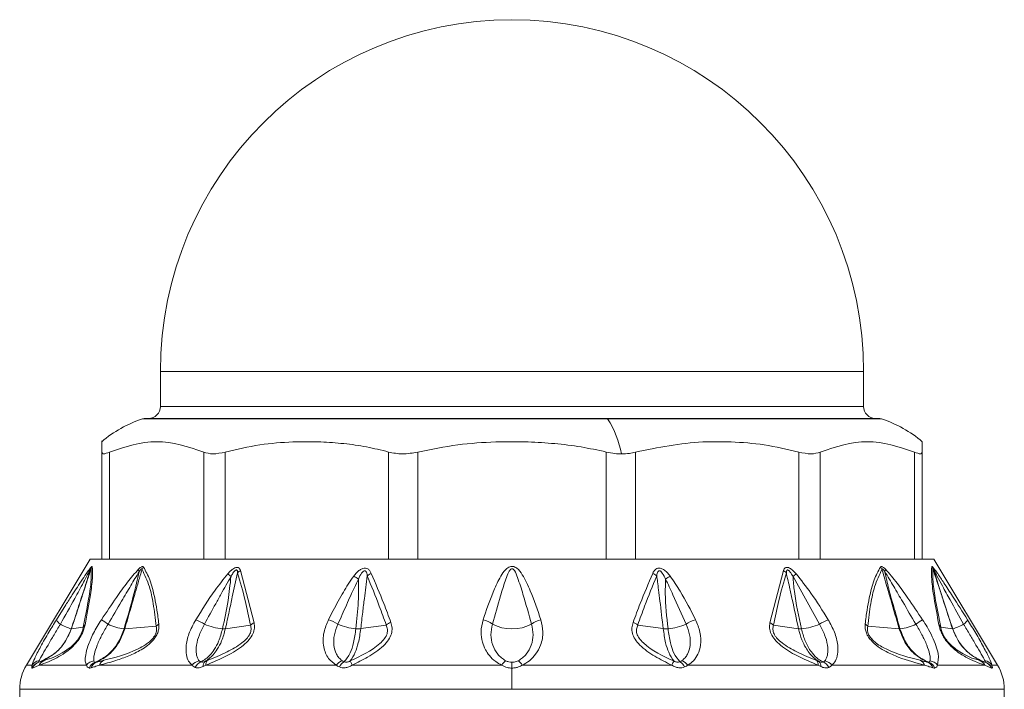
# Model space of a CAD drawing. Header units: millimetres. Extents: x -447 to 1924, y -61 to 422.
# Tile 19 of 59: x 93 to 135, y 168 to 196. Entities that reach past the tile are written whole.
import ezdxf

# ---------------------------------------------------------------- set-up
doc = ezdxf.new("R2010")
doc.units = ezdxf.units.MM

# ---------------------------------------------------------------- blocks, each defined once
blk = doc.blocks.new('Drawing View2')
at = {"color": 7, "linetype": 'Continuous', "lineweight": 18}
for p, q in [((-399.232, 2.025), (-399.232, 0.525)), ((-399.232, 2.025), (-369.232, 2.025)), ((-369.232, 0.525), (-369.232, 2.025)), ((-399.232, 0.525), (-384.232, 0.525)), ((-384.232, 0.525), (-369.232, 0.525)), ((-380.151, 0), (-400, 0)), ((-399.844, 0.025), (-380.191, 0.025)), ((-380.191, 0.025), (-368.62, 0.025)), ((-368.464, 0), (-380.151, 0)), ((-366.732, -0.972), (-366.732, -1.41)), ((-401.732, -5.975), (-401.732, -1.41)), ((-401.397, -5.975), (-401.397, -1.41)), ((-397.378, -5.975), (-397.378, -1.41)), ((-396.463, -5.975), (-396.463, -1.41)), ((-389.501, -5.975), (-389.501, -1.41)), ((-388.251, -5.975), (-388.251, -1.41)), ((-380.213, -5.975), (-380.213, -1.41)), ((-378.963, -5.975), (-378.963, -1.41)), ((-372.001, -5.975), (-372.001, -1.41)), ((-371.086, -5.975), (-371.086, -1.41)), ((-367.067, -5.975), (-367.067, -1.41)), ((-366.732, -5.975), (-366.732, -1.41)), ((-402.232, -5.975), (-404.947, -10.5)), ((-402.232, -5.975), (-401.732, -5.975)), ((-401.508, -5.975), (-401.72, -5.975)), ((-401.508, -5.975), (-397.246, -5.975)), ((-396.667, -5.975), (-397.246, -5.975)), ((-396.667, -5.975), (-389.285, -5.975)), ((-388.494, -5.975), (-389.285, -5.975)), ((-388.494, -5.975), (-379.97, -5.975)), ((-379.179, -5.975), (-379.97, -5.975)), ((-379.179, -5.975), (-371.797, -5.975)), ((-371.218, -5.975), (-371.797, -5.975)), ((-371.218, -5.975), (-366.956, -5.975)), ((-366.744, -5.975), (-366.956, -5.975)), ((-366.732, -5.975), (-366.232, -5.975)), ((-366.232, -5.975), (-363.517, -10.5)), ((-395.812, -6.462), (-395.232, -8.689)), ((-372.652, -6.462), (-373.232, -8.689)), ((-371.112, -8.752), (-372.245, -6.717)), ((-403.664, -8.565), (-403.262, -7.931)), ((-396.456, -8.944), (-395.385, -8.794)), ((-390.681, -8.939), (-389.598, -8.788)), ((-377.783, -8.939), (-378.866, -8.788)), ((-372.008, -8.944), (-373.079, -8.794)), ((-403.025, -8.95), (-402.519, -8.883)), ((-400.748, -8.949), (-399.404, -8.841)), ((-367.716, -8.949), (-369.059, -8.841)), ((-365.945, -8.883), (-365.439, -8.95)), ((-384.232, -10.378), (-384.232, -10.625)), ((-404.703, -10.5), (-404.947, -10.5)), ((-404.398, -10.5), (-404.691, -10.622)), ((-402.386, -10.5), (-404.398, -10.5)), ((-397.879, -10.5), (-401.825, -10.5)), ((-391.725, -10.5), (-397.291, -10.5)), ((-384.668, -10.5), (-391.047, -10.5)), ((-384.232, -11.529), (-384.232, -10.625)), ((-377.416, -10.5), (-383.795, -10.5)), ((-371.173, -10.5), (-376.738, -10.5)), ((-366.639, -10.5), (-370.585, -10.5)), ((-364.066, -10.5), (-366.078, -10.5)), ((-363.773, -10.622), (-364.066, -10.5)), ((-363.517, -10.5), (-363.76, -10.5)), ((-405.232, -11.529), (-405.232, -13.225)), ((-384.232, -11.529), (-405.232, -11.529)), ((-363.232, -11.529), (-384.232, -11.529)), ((-363.232, -13.225), (-363.232, -11.529))]:
    blk.add_line(p, q, dxfattribs=at)
for centre, radius, start, end in [((-384.232, 2.025), 15, 0, 180), ((-399.732, 0.525), 0.5, 270, 0), ((-368.732, 0.525), 0.5, 180, 270), ((-398.394, -4.893), 5.15, 108.1664, 130.4305), ((-399.844, -0.475), 0.5, 90, 108.1664), ((-380.197, -0.029), 0.0545, 32.4847, 84.1078), ((-383.499, -2.174), 3.992, 9.8423, 32.9992), ((-368.62, -0.475), 0.5, 71.8336, 90), ((-370.069, -4.893), 5.15, 49.5824, 71.8336), ((-401.727, -6.561), 0.49, 147.2626, 160.2891), ((-366.737, -6.561), 0.49, 19.7109, 32.7374), ((-401.902, -6.468), 0.324, 155.8429, 174.655), ((-399.781, -6.353), 0.386, 187.5089, 203.9881), ((-399.542, -6.65), 0.526, 140.7173, 153.7493), ((-407.247, -19.3), 16.732, 48.7638, 49.3774), ((-395.506, -6.942), 0.57, 122.4971, 138.7551), ((-391.689, -8.082), 1.547, 54.1818, 62.9072), ((-389.901, -7.307), 0.791, 114.7837, 129.6376), ((-378.563, -7.307), 0.791, 50.3624, 65.2163), ((-376.775, -8.083), 1.547, 117.0941, 125.8165), ((-372.958, -6.942), 0.57, 41.2449, 57.5029), ((-361.149, -19.378), 16.835, 130.6238, 131.2337), ((-368.921, -6.65), 0.526, 26.2508, 39.2827), ((-368.682, -6.353), 0.386, 336.0145, 352.4888), ((-366.562, -6.468), 0.324, 5.3451, 24.157), ((-403.287, -8.396), 0.414, 204.0865, 239.4434), ((-402.523, -7.105), 1.913, 239.4043, 254.6198), ((-402.243, -9.011), 0.304, 131.4359, 155.0717), ((-416.801, -31.794), 27.68, 56.3517, 57.0582), ((-400.547, -6.863), 2.099, 244.1185, 263.6115), ((-399.049, -9.111), 0.446, 123.9682, 142.8148), ((-398.363, -10.285), 1.837, 56.6046, 69.537), ((-396.384, -6.554), 2.401, 246.2439, 265.3332), ((-394.989, -9.208), 0.573, 115.027, 133.6959), ((-392.392, -9.813), 1.29, 55.3117, 75.3484), ((-390.748, -6.765), 2.185, 245.4117, 266.2911), ((-389.112, -9.441), 0.815, 110.5166, 126.6125), ((-385.644, -9.46), 0.913, 50.851, 78.7073), ((-384.232, -7.135), 1.82, 242.6733, 297.3267), ((-382.82, -9.46), 0.913, 101.2927, 129.149), ((-379.352, -9.441), 0.815, 53.3875, 69.4834), ((-377.716, -6.765), 2.185, 273.7089, 294.5883), ((-376.072, -9.813), 1.29, 104.6516, 124.6883), ((-373.475, -9.208), 0.573, 46.3041, 64.973), ((-372.079, -6.554), 2.401, 274.6668, 293.7561), ((-370.101, -10.285), 1.837, 110.463, 123.3954), ((-369.415, -9.111), 0.446, 37.1852, 56.0318), ((-367.917, -6.863), 2.099, 276.3884, 295.8815), ((-351.663, -31.794), 27.68, 122.9418, 123.6483), ((-366.22, -9.011), 0.304, 24.9283, 48.5641), ((-365.94, -7.105), 1.913, 285.3802, 300.5957), ((-365.177, -8.396), 0.414, 300.5566, 335.9135), ((-403.029, -8.914), 0.0356, 267.4158, 276.3201), ((-367.693, -8.617), 0.332, 265.9431, 271.6453), ((-365.435, -8.914), 0.0357, 263.7523, 272.6346), ((-404.261, -10.85), 0.5, 109.1019, 153.0969), ((-404.319, -10.771), 0.47, 100.9672, 144.8077), ((-404.257, -10.832), 0.482, 109.3625, 154.2596), ((-403.99, -10.723), 0.464, 111.8132, 151.3198), ((-401.957, -10.854), 0.556, 101.6448, 140.4638), ((-401.83, -10.831), 0.489, 111.492, 154.5199), ((-401.804, -10.737), 0.399, 113.9413, 162.016), ((-401.473, -10.627), 0.374, 116.4592, 160.1268), ((-397.435, -10.866), 0.575, 104.4162, 140.4213), ((-397.291, -10.824), 0.506, 114.2513, 153.2837), ((-397.16, -10.524), 0.248, 134.0214, 187.8098), ((-397.058, -10.467), 0.235, 136.7077, 188.1385), ((-391.285, -10.817), 0.543, 110.8768, 144.3208), ((-391.119, -10.792), 0.521, 122.0688, 155.3334), ((-384.157, -10.777), 0.582, 126.5982, 151.6209), ((-384.307, -10.777), 0.582, 28.3791, 53.4018), ((-377.345, -10.792), 0.521, 24.6665, 57.9313), ((-377.179, -10.817), 0.543, 35.6794, 69.1233), ((-371.406, -10.467), 0.235, 351.8615, 43.2923), ((-371.304, -10.524), 0.248, 352.1904, 45.9787), ((-371.173, -10.824), 0.506, 26.7162, 65.7487), ((-371.028, -10.866), 0.575, 39.5788, 75.5838), ((-366.991, -10.627), 0.374, 19.8732, 63.5408), ((-366.66, -10.737), 0.399, 17.9841, 66.0586), ((-366.634, -10.831), 0.489, 25.4801, 68.508), ((-366.507, -10.854), 0.556, 39.5362, 78.3552), ((-364.473, -10.723), 0.464, 28.6802, 68.1868), ((-364.145, -10.771), 0.47, 35.1923, 79.0329), ((-364.207, -10.832), 0.482, 25.7404, 70.6374), ((-364.203, -10.85), 0.5, 26.9031, 70.898), ((-403.232, -11.529), 2, 149.0362, 180), ((-365.232, -11.529), 2, 0, 30.9638)]:
    blk.add_arc(centre, radius, start, end, dxfattribs=at)
for points, knots in [([(-401.732, -1.41), (-401.732, -1.118), (-401.732, -0.825), (-401.732, -0.972), (-401.732, -0.972)], [0, 0, 0, 0, 0.998199, 1, 1, 1, 1]), ([(-397.378, -1.41), (-398.047, -1.191), (-399.387, -0.752), (-400.727, -1.19), (-401.397, -1.41)], [0, 0, 0, 0, 0.499632, 1, 1, 1, 1]), ([(-389.501, -1.41), (-389.811, -1.332), (-390.44, -1.175), (-391.405, -1.043), (-392.457, -0.966), (-393.652, -0.97), (-395.02, -1.073), (-395.971, -1.295), (-396.463, -1.41)], [0, 0, 0, 0, 0.135419, 0.274991, 0.415244, 0.585607, 0.785782, 1, 1, 1, 1]), ([(-380.213, -1.41), (-380.57, -1.332), (-381.296, -1.175), (-382.412, -1.043), (-383.625, -0.966), (-385.006, -0.97), (-386.585, -1.073), (-387.683, -1.295), (-388.251, -1.41)], [0, 0, 0, 0, 0.135414, 0.274984, 0.415234, 0.58558, 0.78576, 1, 1, 1, 1]), ([(-372.001, -1.41), (-372.492, -1.295), (-373.443, -1.073), (-374.815, -0.971), (-376.656, -0.953), (-378.008, -1.221), (-378.963, -1.41)], [0, 0, 0, 0, 0.21393, 0.414834, 0.587057, 1, 1, 1, 1]), ([(-367.067, -1.41), (-367.737, -1.19), (-369.077, -0.752), (-370.417, -1.191), (-371.086, -1.41)], [0, 0, 0, 0, 0.500234, 1, 1, 1, 1]), ([(-380.213, -1.41), (-380.088, -1.436), (-379.872, -1.483), (-379.657, -1.489), (-379.566, -1.492)], [0, 0, 0, 0, 0.573868, 1, 1, 1, 1]), ([(-379.566, -1.492), (-379.45, -1.487), (-379.239, -1.479), (-379.049, -1.431), (-378.963, -1.41)], [0, 0, 0, 0, 0.54545, 1, 1, 1, 1]), ([(-402.139, -6.296), (-402.128, -6.443), (-402.108, -6.725), (-402.222, -7.599), (-402.362, -8.341), (-402.445, -8.783)], [0, 0, 0, 0, 0.308412, 0.587789, 1, 1, 1, 1]), ([(-402.198, -6.335), (-402.182, -6.319), (-402.16, -6.295), (-402.144, -6.288), (-402.141, -6.293), (-402.139, -6.296)], [0, 0, 0, 0, 0.527893, 0.7496455, 1, 1, 1, 1]), ([(-400.164, -6.403), (-400.138, -6.38), (-400.092, -6.338), (-400.036, -6.304), (-399.998, -6.294), (-399.969, -6.296), (-399.957, -6.31), (-399.95, -6.317)], [0, 0, 0, 0, 0.303841, 0.543349, 0.671179, 0.821746, 1, 1, 1, 1]), ([(-382.998, -8.565), (-383.141, -8.149), (-383.365, -7.494), (-383.703, -6.756), (-383.95, -6.415), (-384.111, -6.311), (-384.201, -6.285), (-384.324, -6.293), (-384.451, -6.37), (-384.609, -6.538), (-384.818, -6.877), (-385.125, -7.569), (-385.331, -8.171), (-385.465, -8.565)], [0, 0, 0, 0, 0.25126, 0.396042, 0.462455, 0.47993, 0.495701, 0.509284, 0.540179, 0.56984, 0.63555, 0.761953, 1, 1, 1, 1]), ([(-368.3, -6.403), (-368.327, -6.379), (-368.375, -6.335), (-368.432, -6.302), (-368.469, -6.294), (-368.496, -6.297), (-368.508, -6.31), (-368.514, -6.317)], [0, 0, 0, 0, 0.317365, 0.562223, 0.68531, 0.828098, 1, 1, 1, 1]), ([(-366.019, -8.783), (-366.093, -8.389), (-366.226, -7.683), (-366.354, -6.778), (-366.335, -6.465), (-366.324, -6.296)], [0, 0, 0, 0, 0.366467, 0.656613, 1, 1, 1, 1]), ([(-366.324, -6.296), (-366.323, -6.293), (-366.32, -6.288), (-366.304, -6.295), (-366.281, -6.319), (-366.266, -6.335)], [0, 0, 0, 0, 0.222827, 0.488483, 1, 1, 1, 1]), ([(-403.497, -8.752), (-403.291, -8.387), (-402.956, -7.793), (-402.573, -7.088), (-402.355, -6.673), (-402.261, -6.504), (-402.224, -6.437)], [0, 0, 0, 0, 0.470738, 0.766879, 0.908603, 1, 1, 1, 1]), ([(-403.262, -7.931), (-403.171, -7.787), (-402.936, -7.415), (-402.629, -6.946), (-402.358, -6.541), (-402.245, -6.396), (-402.198, -6.335)], [0, 0, 0, 0, 0.253563, 0.655047, 0.855267, 1, 1, 1, 1]), ([(-402.224, -6.437), (-402.275, -6.606), (-402.376, -6.945), (-402.554, -7.487), (-402.771, -8.156), (-402.934, -8.654), (-403.031, -8.95)], [0, 0, 0, 0, 0.201655, 0.404918, 0.64705, 1, 1, 1, 1]), ([(-402.188, -6.395), (-402.249, -6.579), (-402.36, -6.918), (-402.539, -7.464), (-402.758, -8.133), (-402.925, -8.645), (-403.025, -8.95)], [0, 0, 0, 0, 0.215335, 0.398234, 0.642077, 1, 1, 1, 1]), ([(-402.188, -6.395), (-402.181, -6.566), (-402.166, -6.888), (-402.306, -7.801), (-402.445, -8.504), (-402.519, -8.883)], [0, 0, 0, 0, 0.3425593, 0.6462348, 1, 1, 1, 1]), ([(-402.224, -6.437), (-402.219, -6.428), (-402.209, -6.412), (-402.198, -6.396), (-402.192, -6.39), (-402.189, -6.389), (-402.189, -6.393), (-402.188, -6.395)], [0, 0, 0, 0, 0.312066, 0.577689, 0.709478, 0.846396, 1, 1, 1, 1]), ([(-401.749, -8.565), (-401.533, -8.246), (-401.169, -7.708), (-400.652, -6.966), (-400.323, -6.587), (-400.164, -6.403)], [0, 0, 0, 0, 0.427707, 0.722359, 1, 1, 1, 1]), ([(-401.464, -8.752), (-401.269, -8.425), (-400.942, -7.877), (-400.507, -7.122), (-400.254, -6.706), (-400.134, -6.509)], [0, 0, 0, 0, 0.4373839, 0.7346037, 1, 1, 1, 1]), ([(-400.134, -6.509), (-400.21, -6.839), (-400.398, -7.653), (-400.638, -8.466), (-400.781, -8.949)], [0, 0, 0, 0, 0.404874, 1, 1, 1, 1]), ([(-400.014, -6.418), (-400.064, -6.586), (-400.161, -6.915), (-400.319, -7.464), (-400.514, -8.139), (-400.663, -8.654), (-400.748, -8.949)], [0, 0, 0, 0, 0.199401, 0.389589, 0.65075, 1, 1, 1, 1]), ([(-400.134, -6.509), (-400.12, -6.488), (-400.095, -6.452), (-400.064, -6.416), (-400.044, -6.4), (-400.032, -6.395), (-400.023, -6.397), (-400.017, -6.405), (-400.015, -6.413), (-400.014, -6.418)], [0, 0, 0, 0, 0.3366965, 0.5652326, 0.6587129, 0.7523062, 0.8216938, 0.9026669, 1, 1, 1, 1]), ([(-400.014, -6.418), (-399.901, -6.648), (-399.699, -7.061), (-399.517, -7.913), (-399.444, -8.513), (-399.404, -8.841)], [0, 0, 0, 0, 0.364986, 0.653176, 1, 1, 1, 1]), ([(-399.95, -6.317), (-399.855, -6.49), (-399.656, -6.855), (-399.49, -7.514), (-399.371, -8.156), (-399.323, -8.542), (-399.298, -8.741)], [0, 0, 0, 0, 0.283427, 0.598157, 0.79281, 1, 1, 1, 1]), ([(-397.721, -8.565), (-397.457, -8.14), (-397.038, -7.466), (-396.539, -6.834), (-396.354, -6.6)], [0, 0, 0, 0, 0.629625, 1, 1, 1, 1]), ([(-397.352, -8.752), (-397.191, -8.461), (-396.953, -8.031), (-396.649, -7.478), (-396.435, -7.09), (-396.292, -6.844), (-396.219, -6.717)], [0, 0, 0, 0, 0.429633, 0.636413, 0.813229, 1, 1, 1, 1]), ([(-396.219, -6.717), (-396.255, -7.061), (-396.335, -7.807), (-396.494, -8.548), (-396.58, -8.947)], [0, 0, 0, 0, 0.460533, 1, 1, 1, 1]), ([(-395.934, -6.567), (-395.973, -6.736), (-396.051, -7.077), (-396.17, -7.623), (-396.305, -8.246), (-396.403, -8.698), (-396.456, -8.944)], [0, 0, 0, 0, 0.213459, 0.429379, 0.690191, 1, 1, 1, 1]), ([(-396.354, -6.6), (-396.316, -6.559), (-396.248, -6.486), (-396.143, -6.401), (-396.055, -6.349), (-395.973, -6.326), (-395.899, -6.335), (-395.843, -6.385), (-395.823, -6.436), (-395.812, -6.462)], [0, 0, 0, 0, 0.202674, 0.363901, 0.493169, 0.594446, 0.716905, 0.852714, 1, 1, 1, 1]), ([(-396.219, -6.717), (-396.193, -6.672), (-396.149, -6.595), (-396.083, -6.503), (-396.03, -6.452), (-395.995, -6.437), (-395.977, -6.439), (-395.961, -6.448), (-395.949, -6.468), (-395.938, -6.509), (-395.936, -6.544), (-395.934, -6.567)], [0, 0, 0, 0, 0.274116, 0.463194, 0.592982, 0.653123, 0.685144, 0.720858, 0.783468, 0.856593, 1, 1, 1, 1]), ([(-395.934, -6.567), (-395.822, -6.952), (-395.614, -7.668), (-395.457, -8.438), (-395.385, -8.794)], [0, 0, 0, 0, 0.53826, 1, 1, 1, 1]), ([(-392.065, -8.565), (-391.928, -8.299), (-391.723, -7.901), (-391.437, -7.398), (-391.223, -7.04), (-391.065, -6.819), (-390.984, -6.705)], [0, 0, 0, 0, 0.420929, 0.628617, 0.808166, 1, 1, 1, 1]), ([(-390.984, -6.705), (-390.942, -6.653), (-390.866, -6.559), (-390.735, -6.443), (-390.604, -6.371), (-390.475, -6.354), (-390.37, -6.393), (-390.289, -6.476), (-390.253, -6.549), (-390.233, -6.588)], [0, 0, 0, 0, 0.195281, 0.351729, 0.494735, 0.605844, 0.71819, 0.84666, 1, 1, 1, 1]), ([(-390.783, -6.828), (-390.743, -6.739), (-390.692, -6.628), (-390.599, -6.514), (-390.551, -6.479), (-390.515, -6.473), (-390.494, -6.477), (-390.476, -6.488), (-390.448, -6.519), (-390.423, -6.591), (-390.412, -6.658), (-390.406, -6.697)], [0, 0, 0, 0, 0.3889974, 0.4912743, 0.5782214, 0.607166, 0.63573, 0.6660148, 0.7004174, 0.8248318, 1, 1, 1, 1]), ([(-390.406, -6.697), (-390.428, -6.858), (-390.471, -7.178), (-390.534, -7.692), (-390.604, -8.278), (-390.654, -8.706), (-390.681, -8.939)], [0, 0, 0, 0, 0.21465, 0.427263, 0.688154, 1, 1, 1, 1]), ([(-390.406, -6.697), (-390.231, -7.123), (-389.948, -7.809), (-389.694, -8.518), (-389.598, -8.788)], [0, 0, 0, 0, 0.619883, 1, 1, 1, 1]), ([(-390.233, -6.588), (-390.052, -7.014), (-389.759, -7.699), (-389.497, -8.409), (-389.397, -8.678)], [0, 0, 0, 0, 0.620107, 1, 1, 1, 1]), ([(-383.396, -8.752), (-383.515, -8.327), (-383.701, -7.663), (-383.942, -6.901), (-384.076, -6.543), (-384.158, -6.428), (-384.188, -6.401), (-384.213, -6.39), (-384.234, -6.386), (-384.272, -6.395), (-384.313, -6.436), (-384.359, -6.507), (-384.436, -6.667), (-384.562, -7.018), (-384.783, -7.738), (-384.955, -8.35), (-385.068, -8.752)], [0, 0, 0, 0, 0.264351, 0.412633, 0.474696, 0.48507, 0.49331, 0.496676, 0.499653, 0.505093, 0.516526, 0.530686, 0.554354, 0.619061, 0.749435, 1, 1, 1, 1]), ([(-378.231, -6.588), (-378.412, -7.014), (-378.704, -7.7), (-378.967, -8.409), (-379.066, -8.678)], [0, 0, 0, 0, 0.620302, 1, 1, 1, 1]), ([(-378.058, -6.697), (-378.233, -7.123), (-378.516, -7.809), (-378.77, -8.518), (-378.866, -8.788)], [0, 0, 0, 0, 0.620078, 1, 1, 1, 1]), ([(-377.48, -6.705), (-377.526, -6.648), (-377.61, -6.545), (-377.753, -6.425), (-377.892, -6.36), (-378.016, -6.359), (-378.108, -6.406), (-378.18, -6.485), (-378.213, -6.552), (-378.231, -6.588)], [0, 0, 0, 0, 0.215253, 0.384528, 0.526066, 0.634008, 0.741365, 0.859377, 1, 1, 1, 1]), ([(-377.681, -6.828), (-377.72, -6.74), (-377.774, -6.623), (-377.868, -6.51), (-377.914, -6.481), (-377.941, -6.473), (-377.963, -6.475), (-377.989, -6.487), (-378.018, -6.525), (-378.042, -6.598), (-378.052, -6.661), (-378.058, -6.697)], [0, 0, 0, 0, 0.388357, 0.520208, 0.561559, 0.599385, 0.626917, 0.655418, 0.720654, 0.8386, 1, 1, 1, 1]), ([(-377.783, -8.939), (-377.828, -8.548), (-377.893, -7.997), (-377.974, -7.331), (-378.019, -6.974), (-378.046, -6.779), (-378.058, -6.697)], [0, 0, 0, 0, 0.523004, 0.738676, 0.891237, 1, 1, 1, 1]), ([(-376.398, -8.565), (-376.607, -8.154), (-376.928, -7.519), (-377.336, -6.917), (-377.48, -6.705)], [0, 0, 0, 0, 0.647777, 1, 1, 1, 1]), ([(-372.529, -6.567), (-372.641, -6.952), (-372.849, -7.668), (-373.006, -8.438), (-373.079, -8.794)], [0, 0, 0, 0, 0.538008, 1, 1, 1, 1]), ([(-372.11, -6.6), (-372.164, -6.543), (-372.264, -6.438), (-372.411, -6.343), (-372.514, -6.325), (-372.578, -6.345), (-372.624, -6.393), (-372.642, -6.438), (-372.652, -6.462)], [0, 0, 0, 0, 0.288282, 0.527872, 0.63604, 0.745985, 0.866726, 1, 1, 1, 1]), ([(-372.245, -6.717), (-372.285, -6.647), (-372.332, -6.564), (-372.403, -6.482), (-372.431, -6.456), (-372.457, -6.441), (-372.477, -6.437), (-372.494, -6.441), (-372.512, -6.459), (-372.526, -6.502), (-372.528, -6.543), (-372.529, -6.567)], [0, 0, 0, 0, 0.417962, 0.499227, 0.568004, 0.625153, 0.663526, 0.70174, 0.744407, 0.854368, 1, 1, 1, 1]), ([(-372.008, -8.944), (-372.097, -8.531), (-372.224, -7.94), (-372.38, -7.229), (-372.464, -6.85), (-372.511, -6.648), (-372.529, -6.567)], [0, 0, 0, 0, 0.520969, 0.746084, 0.897635, 1, 1, 1, 1]), ([(-371.884, -8.947), (-372.002, -8.419), (-372.168, -7.678), (-372.228, -6.931), (-372.245, -6.717)], [0, 0, 0, 0, 0.71325, 1, 1, 1, 1]), ([(-370.743, -8.565), (-370.982, -8.181), (-371.401, -7.507), (-371.897, -6.873), (-372.11, -6.6)], [0, 0, 0, 0, 0.570277, 1, 1, 1, 1]), ([(-368.514, -6.317), (-368.609, -6.49), (-368.808, -6.855), (-368.974, -7.516), (-369.093, -8.157), (-369.141, -8.542), (-369.166, -8.741)], [0, 0, 0, 0, 0.2837068, 0.5987607, 0.793171, 1, 1, 1, 1]), ([(-368.449, -6.418), (-368.563, -6.649), (-368.765, -7.062), (-368.947, -7.914), (-369.02, -8.514), (-369.059, -8.841)], [0, 0, 0, 0, 0.365567, 0.653732, 1, 1, 1, 1]), ([(-368.33, -6.509), (-368.345, -6.487), (-368.37, -6.45), (-368.402, -6.413), (-368.422, -6.399), (-368.433, -6.395), (-368.441, -6.398), (-368.447, -6.405), (-368.448, -6.413), (-368.449, -6.418)], [0, 0, 0, 0, 0.350592, 0.583117, 0.673422, 0.761724, 0.827666, 0.905665, 1, 1, 1, 1]), ([(-367.716, -8.949), (-367.836, -8.532), (-368.009, -7.933), (-368.223, -7.193), (-368.347, -6.766), (-368.419, -6.522), (-368.449, -6.418)], [0, 0, 0, 0, 0.493755, 0.710629, 0.876371, 1, 1, 1, 1]), ([(-367.683, -8.949), (-367.776, -8.618), (-367.936, -8.051), (-368.173, -7.238), (-368.277, -6.756), (-368.33, -6.509)], [0, 0, 0, 0, 0.40792, 0.697704, 1, 1, 1, 1]), ([(-367, -8.752), (-367.189, -8.434), (-367.509, -7.899), (-367.944, -7.145), (-368.203, -6.719), (-368.33, -6.509)], [0, 0, 0, 0, 0.425144, 0.717363, 1, 1, 1, 1]), ([(-366.715, -8.565), (-366.924, -8.255), (-367.28, -7.73), (-367.796, -6.987), (-368.131, -6.599), (-368.3, -6.403)], [0, 0, 0, 0, 0.415711, 0.705132, 1, 1, 1, 1]), ([(-365.945, -8.883), (-366.022, -8.489), (-366.16, -7.785), (-366.297, -6.879), (-366.283, -6.565), (-366.275, -6.395)], [0, 0, 0, 0, 0.368099, 0.658336, 1, 1, 1, 1]), ([(-366.275, -6.395), (-366.275, -6.394), (-366.275, -6.39), (-366.272, -6.39), (-366.266, -6.396), (-366.254, -6.412), (-366.245, -6.428), (-366.239, -6.437)], [0, 0, 0, 0, 0.1325738, 0.2714669, 0.4378353, 0.6868287, 1, 1, 1, 1]), ([(-365.439, -8.95), (-365.579, -8.522), (-365.776, -7.918), (-366.023, -7.164), (-366.162, -6.741), (-366.243, -6.493), (-366.275, -6.395)], [0, 0, 0, 0, 0.5028072, 0.7085926, 0.8855603, 1, 1, 1, 1]), ([(-366.266, -6.335), (-366.238, -6.37), (-366.178, -6.445), (-366.023, -6.665), (-365.775, -7.036), (-365.348, -7.695), (-365.012, -8.228), (-364.799, -8.565)], [0, 0, 0, 0, 0.063949, 0.139633, 0.317237, 0.568463, 1, 1, 1, 1]), ([(-365.433, -8.95), (-365.549, -8.593), (-365.74, -8.007), (-366.016, -7.169), (-366.163, -6.689), (-366.239, -6.437)], [0, 0, 0, 0, 0.426007, 0.700145, 1, 1, 1, 1]), ([(-366.239, -6.437), (-366.189, -6.528), (-366.069, -6.748), (-365.839, -7.184), (-365.468, -7.864), (-365.161, -8.407), (-364.967, -8.752)], [0, 0, 0, 0, 0.12348, 0.298954, 0.554672, 1, 1, 1, 1]), ([(-391.657, -8.752), (-391.537, -8.48), (-391.357, -8.074), (-391.122, -7.552), (-390.955, -7.183), (-390.841, -6.948), (-390.783, -6.828)], [0, 0, 0, 0, 0.425602, 0.634107, 0.812726, 1, 1, 1, 1]), ([(-390.783, -6.828), (-390.78, -7.151), (-390.773, -7.86), (-390.848, -8.563), (-390.89, -8.946)], [0, 0, 0, 0, 0.4557088, 1, 1, 1, 1]), ([(-377.574, -8.946), (-377.632, -8.444), (-377.712, -7.741), (-377.688, -7.031), (-377.681, -6.828)], [0, 0, 0, 0, 0.713706, 1, 1, 1, 1]), ([(-376.806, -8.752), (-376.99, -8.334), (-377.271, -7.693), (-377.575, -7.051), (-377.681, -6.828)], [0, 0, 0, 0, 0.653194, 1, 1, 1, 1]), ([(-404.703, -10.5), (-404.672, -10.411), (-404.602, -10.21), (-404.339, -9.704), (-404.01, -9.125), (-403.772, -8.738), (-403.664, -8.565)], [0, 0, 0, 0, 0.210078, 0.472065, 0.762912, 1, 1, 1, 1]), ([(-404.409, -10.309), (-404.387, -10.271), (-404.344, -10.192), (-404.217, -9.974), (-404.027, -9.646), (-403.766, -9.202), (-403.587, -8.902), (-403.497, -8.752)], [0, 0, 0, 0, 0.117161, 0.239899, 0.491313, 0.74564, 1, 1, 1, 1]), ([(-402.445, -8.783), (-402.457, -8.84), (-402.482, -8.947), (-402.552, -9.129), (-402.65, -9.314), (-402.813, -9.547), (-403.042, -9.782), (-403.341, -10.011), (-403.677, -10.207), (-404.06, -10.38), (-404.275, -10.456), (-404.398, -10.5)], [0, 0, 0, 0, 0.053488, 0.101165, 0.145724, 0.192526, 0.283011, 0.383772, 0.541991, 0.738283, 1, 1, 1, 1]), ([(-402.386, -10.5), (-402.405, -10.446), (-402.447, -10.328), (-402.422, -10.047), (-402.318, -9.65), (-402.1, -9.133), (-401.867, -8.755), (-401.749, -8.565)], [0, 0, 0, 0, 0.137707, 0.297654, 0.485766, 0.740451, 1, 1, 1, 1]), ([(-402.069, -10.309), (-402.072, -10.271), (-402.079, -10.192), (-402.038, -9.974), (-401.932, -9.647), (-401.732, -9.203), (-401.553, -8.902), (-401.464, -8.752)], [0, 0, 0, 0, 0.117122, 0.23984, 0.491204, 0.745529, 1, 1, 1, 1]), ([(-399.298, -8.741), (-399.295, -8.794), (-399.289, -8.897), (-399.323, -9.07), (-399.4, -9.249), (-399.619, -9.559), (-400.06, -9.871), (-400.597, -10.119), (-401.203, -10.333), (-401.596, -10.439), (-401.825, -10.5)], [0, 0, 0, 0, 0.054232, 0.103303, 0.150337, 0.200897, 0.369635, 0.542742, 0.734318, 1, 1, 1, 1]), ([(-397.879, -10.5), (-397.932, -10.446), (-398.048, -10.33), (-398.133, -10.053), (-398.146, -9.664), (-398.037, -9.146), (-397.829, -8.763), (-397.721, -8.565)], [0, 0, 0, 0, 0.136663, 0.294577, 0.479617, 0.72985, 1, 1, 1, 1]), ([(-397.579, -10.309), (-397.606, -10.271), (-397.661, -10.192), (-397.711, -9.974), (-397.703, -9.647), (-397.588, -9.203), (-397.431, -8.902), (-397.352, -8.752)], [0, 0, 0, 0, 0.117118, 0.239833, 0.491188, 0.745502, 1, 1, 1, 1]), ([(-395.232, -8.689), (-395.222, -8.765), (-395.203, -8.914), (-395.274, -9.169), (-395.44, -9.426), (-395.805, -9.771), (-396.45, -10.148), (-396.989, -10.374), (-397.291, -10.5)], [0, 0, 0, 0, 0.0942, 0.182499, 0.278775, 0.389657, 0.657979, 1, 1, 1, 1]), ([(-395.385, -8.794), (-395.371, -8.852), (-395.352, -8.937), (-395.373, -9.067), (-395.407, -9.163), (-395.463, -9.262), (-395.573, -9.402), (-395.874, -9.664), (-396.457, -9.984), (-396.948, -10.188), (-397.229, -10.305)], [0, 0, 0, 0, 0.088148, 0.127362, 0.165638, 0.20809, 0.253003, 0.357761, 0.633199, 1, 1, 1, 1]), ([(-391.725, -10.5), (-391.845, -10.411), (-392.112, -10.212), (-392.296, -9.709), (-392.3, -9.129), (-392.138, -8.74), (-392.065, -8.565)], [0, 0, 0, 0, 0.2091723, 0.4692564, 0.7606952, 1, 1, 1, 1]), ([(-391.478, -10.309), (-391.526, -10.271), (-391.624, -10.192), (-391.758, -9.974), (-391.849, -9.646), (-391.833, -9.202), (-391.716, -8.902), (-391.657, -8.752)], [0, 0, 0, 0, 0.117159, 0.239896, 0.491308, 0.745636, 1, 1, 1, 1]), ([(-389.598, -8.788), (-389.574, -8.848), (-389.528, -8.963), (-389.55, -9.17), (-389.667, -9.385), (-390.141, -9.856), (-390.682, -10.11), (-391.131, -10.321)], [0, 0, 0, 0, 0.097572, 0.186101, 0.286324, 0.407959, 1, 1, 1, 1]), ([(-389.397, -8.678), (-389.375, -8.757), (-389.332, -8.91), (-389.364, -9.168), (-389.493, -9.432), (-389.816, -9.796), (-390.357, -10.158), (-390.827, -10.391), (-391.047, -10.5)], [0, 0, 0, 0, 0.103652, 0.20385, 0.314185, 0.440662, 0.737374, 1, 1, 1, 1]), ([(-385.465, -8.565), (-385.506, -8.739), (-385.579, -9.055), (-385.512, -9.491), (-385.38, -9.826), (-385.192, -10.109), (-384.963, -10.343), (-384.758, -10.452), (-384.668, -10.5)], [0, 0, 0, 0, 0.237372, 0.431825, 0.589432, 0.718601, 0.877817, 1, 1, 1, 1]), ([(-385.068, -8.752), (-385.099, -8.902), (-385.161, -9.203), (-385.076, -9.647), (-384.898, -9.974), (-384.695, -10.192), (-384.566, -10.271), (-384.503, -10.309)], [0, 0, 0, 0, 0.254556, 0.508885, 0.760231, 0.882933, 1, 1, 1, 1]), ([(-383.96, -10.309), (-383.897, -10.271), (-383.769, -10.192), (-383.566, -9.974), (-383.387, -9.646), (-383.303, -9.203), (-383.365, -8.902), (-383.396, -8.752)], [0, 0, 0, 0, 0.11715, 0.23987, 0.49125, 0.745581, 1, 1, 1, 1]), ([(-383.795, -10.5), (-383.689, -10.441), (-383.463, -10.317), (-383.195, -10.018), (-382.975, -9.607), (-382.875, -9.097), (-382.959, -8.737), (-382.998, -8.565)], [0, 0, 0, 0, 0.147122, 0.312406, 0.50794, 0.764712, 1, 1, 1, 1]), ([(-379.066, -8.678), (-379.088, -8.755), (-379.131, -8.904), (-379.103, -9.153), (-378.987, -9.407), (-378.686, -9.763), (-378.143, -10.139), (-377.659, -10.379), (-377.416, -10.5)], [0, 0, 0, 0, 0.1017236, 0.1977442, 0.3042694, 0.4235864, 0.7110771, 1, 1, 1, 1]), ([(-378.866, -8.788), (-378.89, -8.846), (-378.934, -8.958), (-378.917, -9.158), (-378.812, -9.365), (-378.347, -9.848), (-377.797, -10.105), (-377.333, -10.321)], [0, 0, 0, 0, 0.09476, 0.180727, 0.278153, 0.391304, 1, 1, 1, 1]), ([(-376.986, -10.309), (-376.938, -10.271), (-376.84, -10.192), (-376.706, -9.974), (-376.615, -9.646), (-376.631, -9.203), (-376.748, -8.902), (-376.806, -8.752)], [0, 0, 0, 0, 0.117149, 0.239869, 0.491248, 0.745576, 1, 1, 1, 1]), ([(-376.738, -10.5), (-376.651, -10.441), (-376.467, -10.317), (-376.281, -10.019), (-376.163, -9.61), (-376.175, -9.1), (-376.326, -8.739), (-376.398, -8.565)], [0, 0, 0, 0, 0.1468149, 0.3117355, 0.5067024, 0.7623101, 1, 1, 1, 1]), ([(-373.232, -8.689), (-373.242, -8.765), (-373.261, -8.914), (-373.19, -9.17), (-373.024, -9.426), (-372.659, -9.771), (-372.014, -10.148), (-371.475, -10.374), (-371.173, -10.5)], [0, 0, 0, 0, 0.0944189, 0.1824922, 0.2787502, 0.3896868, 0.6580242, 1, 1, 1, 1]), ([(-373.079, -8.794), (-373.092, -8.852), (-373.112, -8.937), (-373.091, -9.067), (-373.057, -9.163), (-373.001, -9.262), (-372.891, -9.402), (-372.59, -9.664), (-372.007, -9.984), (-371.515, -10.188), (-371.235, -10.305)], [0, 0, 0, 0, 0.08814, 0.127354, 0.16563, 0.208084, 0.253003, 0.357789, 0.633246, 1, 1, 1, 1]), ([(-370.885, -10.309), (-370.858, -10.271), (-370.803, -10.192), (-370.753, -9.974), (-370.761, -9.646), (-370.876, -9.203), (-371.033, -8.902), (-371.112, -8.752)], [0, 0, 0, 0, 0.117149, 0.239869, 0.491247, 0.745575, 1, 1, 1, 1]), ([(-370.585, -10.5), (-370.528, -10.442), (-370.407, -10.317), (-370.325, -10.02), (-370.323, -9.611), (-370.447, -9.101), (-370.647, -8.739), (-370.743, -8.565)], [0, 0, 0, 0, 0.146737, 0.311562, 0.506363, 0.761707, 1, 1, 1, 1]), ([(-369.166, -8.741), (-369.169, -8.796), (-369.175, -8.902), (-369.138, -9.08), (-369.057, -9.26), (-368.889, -9.493), (-368.609, -9.731), (-368.204, -9.969), (-367.504, -10.267), (-366.997, -10.404), (-366.639, -10.5)], [0, 0, 0, 0, 0.055904, 0.10622, 0.153662, 0.203296, 0.307891, 0.418501, 0.590067, 1, 1, 1, 1]), ([(-366.394, -10.309), (-366.391, -10.271), (-366.385, -10.192), (-366.426, -9.974), (-366.531, -9.646), (-366.731, -9.202), (-366.911, -8.902), (-367, -8.752)], [0, 0, 0, 0, 0.117146, 0.239913, 0.491348, 0.745631, 1, 1, 1, 1]), ([(-366.078, -10.5), (-366.053, -10.35), (-366.001, -10.037), (-366.241, -9.403), (-366.497, -8.904), (-366.649, -8.667), (-366.715, -8.565)], [0, 0, 0, 0, 0.323235, 0.671392, 0.858958, 1, 1, 1, 1]), ([(-364.066, -10.5), (-364.201, -10.452), (-364.442, -10.366), (-364.893, -10.154), (-365.277, -9.91), (-365.563, -9.639), (-365.711, -9.464), (-365.828, -9.288), (-365.916, -9.117), (-365.983, -8.942), (-366.007, -8.838), (-366.019, -8.783)], [0, 0, 0, 0, 0.285538, 0.509527, 0.703242, 0.765072, 0.819711, 0.859429, 0.901399, 0.9481, 1, 1, 1, 1]), ([(-364.967, -8.752), (-364.877, -8.902), (-364.698, -9.202), (-364.437, -9.646), (-364.247, -9.974), (-364.12, -10.192), (-364.076, -10.271), (-364.055, -10.309)], [0, 0, 0, 0, 0.25439, 0.508653, 0.760076, 0.882848, 1, 1, 1, 1]), ([(-364.799, -8.565), (-364.682, -8.755), (-364.442, -9.145), (-364.117, -9.72), (-363.862, -10.21), (-363.792, -10.41), (-363.76, -10.5)], [0, 0, 0, 0, 0.259149, 0.531128, 0.788083, 1, 1, 1, 1]), ([(-403.031, -8.95), (-403.131, -9.18), (-403.312, -9.592), (-403.806, -10.093), (-404.205, -10.276), (-404.424, -10.377)], [0, 0, 0, 0, 0.361519, 0.649049, 1, 1, 1, 1]), ([(-403.025, -8.95), (-403.122, -9.173), (-403.298, -9.577), (-403.786, -10.083), (-404.19, -10.271), (-404.417, -10.377)], [0, 0, 0, 0, 0.351286, 0.635427, 1, 1, 1, 1]), ([(-402.519, -8.883), (-402.528, -8.928), (-402.545, -9.011), (-402.6, -9.158), (-402.679, -9.31), (-402.784, -9.459), (-402.905, -9.593), (-403.081, -9.753), (-403.617, -10.121), (-403.915, -10.214), (-404.163, -10.292)], [0, 0, 0, 0, 0.051327, 0.09442, 0.134349, 0.174419, 0.220939, 0.27713, 0.398157, 1, 1, 1, 1]), ([(-400.781, -8.949), (-400.849, -9.139), (-400.971, -9.473), (-401.248, -9.845), (-401.574, -10.161), (-401.842, -10.293), (-402.009, -10.375)], [0, 0, 0, 0, 0.294643, 0.521096, 0.701932, 1, 1, 1, 1]), ([(-400.748, -8.949), (-400.816, -9.138), (-400.938, -9.471), (-401.214, -9.842), (-401.538, -10.158), (-401.802, -10.291), (-401.966, -10.373)], [0, 0, 0, 0, 0.294538, 0.521008, 0.701872, 1, 1, 1, 1]), ([(-399.404, -8.841), (-399.398, -8.883), (-399.386, -8.961), (-399.407, -9.099), (-399.467, -9.244), (-399.57, -9.385), (-399.705, -9.514), (-399.913, -9.666), (-400.624, -10.042), (-401.177, -10.179), (-401.64, -10.292)], [0, 0, 0, 0, 0.051613, 0.09536, 0.137319, 0.180165, 0.228028, 0.285272, 0.402314, 1, 1, 1, 1]), ([(-400.781, -8.949), (-400.774, -8.95), (-400.762, -8.95), (-400.752, -8.949), (-400.748, -8.949)], [0, 0, 0, 0, 0.559976, 1, 1, 1, 1]), ([(-396.58, -8.947), (-396.628, -9.13), (-396.714, -9.456), (-396.915, -9.823), (-397.156, -10.145), (-397.367, -10.279), (-397.499, -10.362)], [0, 0, 0, 0, 0.287161, 0.511571, 0.692984, 1, 1, 1, 1]), ([(-396.456, -8.944), (-396.504, -9.123), (-396.589, -9.444), (-396.784, -9.805), (-397.018, -10.125), (-397.211, -10.261), (-397.332, -10.346)], [0, 0, 0, 0, 0.28629, 0.510661, 0.69222, 1, 1, 1, 1]), ([(-396.58, -8.947), (-396.554, -8.948), (-396.507, -8.949), (-396.471, -8.945), (-396.456, -8.944)], [0, 0, 0, 0, 0.559847, 1, 1, 1, 1]), ([(-390.89, -8.946), (-390.918, -9.147), (-390.974, -9.534), (-391.137, -10.047), (-391.302, -10.241), (-391.395, -10.351)], [0, 0, 0, 0, 0.321949, 0.6179, 1, 1, 1, 1]), ([(-390.681, -8.939), (-390.712, -9.147), (-390.769, -9.526), (-390.926, -10.02), (-391.056, -10.211), (-391.131, -10.321)], [0, 0, 0, 0, 0.342164, 0.623264, 1, 1, 1, 1]), ([(-390.89, -8.946), (-390.847, -8.947), (-390.772, -8.949), (-390.709, -8.942), (-390.681, -8.939)], [0, 0, 0, 0, 0.559728, 1, 1, 1, 1]), ([(-377.333, -10.321), (-377.407, -10.211), (-377.538, -10.02), (-377.695, -9.526), (-377.752, -9.147), (-377.783, -8.939)], [0, 0, 0, 0, 0.37661, 0.657741, 1, 1, 1, 1]), ([(-377.574, -8.946), (-377.616, -8.947), (-377.692, -8.949), (-377.755, -8.942), (-377.783, -8.939)], [0, 0, 0, 0, 0.559727, 1, 1, 1, 1]), ([(-377.068, -10.351), (-377.159, -10.245), (-377.323, -10.054), (-377.488, -9.545), (-377.545, -9.152), (-377.574, -8.946)], [0, 0, 0, 0, 0.371267, 0.671006, 1, 1, 1, 1]), ([(-371.132, -10.346), (-371.193, -10.307), (-371.343, -10.211), (-371.538, -10.006), (-371.722, -9.734), (-371.889, -9.398), (-371.965, -9.107), (-372.008, -8.944)], [0, 0, 0, 0, 0.154753, 0.378155, 0.536035, 0.740167, 1, 1, 1, 1]), ([(-371.884, -8.947), (-371.91, -8.948), (-371.956, -8.949), (-371.992, -8.945), (-372.008, -8.944)], [0, 0, 0, 0, 0.559847, 1, 1, 1, 1]), ([(-370.965, -10.362), (-371.033, -10.324), (-371.2, -10.232), (-371.401, -10.026), (-371.592, -9.751), (-371.764, -9.411), (-371.841, -9.114), (-371.884, -8.947)], [0, 0, 0, 0, 0.154429, 0.377318, 0.534784, 0.73906, 1, 1, 1, 1]), ([(-369.059, -8.841), (-369.066, -8.885), (-369.078, -8.965), (-369.055, -9.107), (-368.992, -9.252), (-368.887, -9.392), (-368.645, -9.619), (-367.872, -10.03), (-367.281, -10.178), (-366.824, -10.292)], [0, 0, 0, 0, 0.053191, 0.098086, 0.139814, 0.182632, 0.23063, 0.405048, 1, 1, 1, 1]), ([(-366.498, -10.373), (-366.697, -10.267), (-367.051, -10.079), (-367.477, -9.574), (-367.631, -9.171), (-367.716, -8.949)], [0, 0, 0, 0, 0.365428, 0.649355, 1, 1, 1, 1]), ([(-366.454, -10.375), (-366.551, -10.332), (-366.781, -10.229), (-367.107, -9.967), (-367.458, -9.549), (-367.601, -9.168), (-367.683, -8.95)], [0, 0, 0, 0, 0.171049, 0.404806, 0.657867, 1, 1, 1, 1]), ([(-364.301, -10.292), (-364.57, -10.217), (-364.881, -10.132), (-365.468, -9.682), (-365.615, -9.532), (-365.712, -9.415), (-365.798, -9.285), (-365.868, -9.147), (-365.919, -9.008), (-365.936, -8.926), (-365.945, -8.883)], [0, 0, 0, 0, 0.656198, 0.757587, 0.799792, 0.836227, 0.871671, 0.907777, 0.950014, 1, 1, 1, 1]), ([(-364.047, -10.377), (-364.146, -10.337), (-364.392, -10.24), (-364.763, -9.986), (-365.174, -9.565), (-365.342, -9.173), (-365.439, -8.95)], [0, 0, 0, 0, 0.155639, 0.387571, 0.650535, 1, 1, 1, 1]), ([(-364.039, -10.377), (-364.139, -10.338), (-364.386, -10.24), (-364.757, -9.987), (-365.168, -9.566), (-365.337, -9.174), (-365.433, -8.95)], [0, 0, 0, 0, 0.155657, 0.38755, 0.650476, 1, 1, 1, 1]), ([(-404.424, -10.377), (-404.428, -10.371), (-404.434, -10.361), (-404.417, -10.325), (-404.409, -10.309)], [0, 0, 0, 0, 0.543645, 1, 1, 1, 1]), ([(-404.417, -10.377), (-404.418, -10.377), (-404.422, -10.378), (-404.424, -10.377), (-404.424, -10.377)], [0, 0, 0, 0, 0.560002, 1, 1, 1, 1]), ([(-404.163, -10.292), (-404.213, -10.309), (-404.306, -10.341), (-404.381, -10.365), (-404.417, -10.377)], [0, 0, 0, 0, 0.534048, 1, 1, 1, 1]), ([(-402.009, -10.375), (-402.025, -10.369), (-402.055, -10.356), (-402.065, -10.325), (-402.069, -10.309)], [0, 0, 0, 0, 0.5231365, 1, 1, 1, 1]), ([(-401.966, -10.373), (-401.975, -10.375), (-401.992, -10.378), (-402.004, -10.376), (-402.009, -10.375)], [0, 0, 0, 0, 0.560007, 1, 1, 1, 1]), ([(-401.64, -10.292), (-401.701, -10.308), (-401.812, -10.336), (-401.919, -10.362), (-401.966, -10.373)], [0, 0, 0, 0, 0.554562, 1, 1, 1, 1]), ([(-397.499, -10.362), (-397.517, -10.354), (-397.547, -10.34), (-397.569, -10.319), (-397.579, -10.309)], [0, 0, 0, 0, 0.574767, 1, 1, 1, 1]), ([(-397.332, -10.346), (-397.367, -10.358), (-397.431, -10.38), (-397.478, -10.368), (-397.499, -10.362)], [0, 0, 0, 0, 0.5416872, 1, 1, 1, 1]), ([(-397.229, -10.305), (-397.248, -10.313), (-397.283, -10.327), (-397.317, -10.34), (-397.332, -10.346)], [0, 0, 0, 0, 0.557314, 1, 1, 1, 1]), ([(-391.395, -10.351), (-391.412, -10.344), (-391.441, -10.332), (-391.467, -10.316), (-391.478, -10.309)], [0, 0, 0, 0, 0.555851, 1, 1, 1, 1]), ([(-391.131, -10.321), (-391.153, -10.332), (-391.197, -10.353), (-391.269, -10.368), (-391.337, -10.369), (-391.376, -10.357), (-391.395, -10.351)], [0, 0, 0, 0, 0.255573, 0.503234, 0.749597, 1, 1, 1, 1]), ([(-391.047, -10.5), (-391.071, -10.453), (-391.113, -10.368), (-391.125, -10.336), (-391.131, -10.321)], [0, 0, 0, 0, 0.5592992, 1, 1, 1, 1]), ([(-384.503, -10.309), (-384.461, -10.329), (-384.377, -10.367), (-384.279, -10.374), (-384.232, -10.378)], [0, 0, 0, 0, 0.511372, 1, 1, 1, 1]), ([(-384.232, -10.378), (-384.2, -10.376), (-384.141, -10.373), (-384.049, -10.349), (-383.993, -10.324), (-383.96, -10.309)], [0, 0, 0, 0, 0.325553, 0.611247, 1, 1, 1, 1]), ([(-377.333, -10.321), (-377.341, -10.341), (-377.355, -10.377), (-377.397, -10.462), (-377.416, -10.5)], [0, 0, 0, 0, 0.5592821, 1, 1, 1, 1]), ([(-377.333, -10.321), (-377.31, -10.332), (-377.266, -10.353), (-377.195, -10.368), (-377.126, -10.369), (-377.088, -10.357), (-377.068, -10.351)], [0, 0, 0, 0, 0.255568, 0.50322, 0.749583, 1, 1, 1, 1]), ([(-377.068, -10.351), (-377.052, -10.344), (-377.023, -10.332), (-376.997, -10.316), (-376.986, -10.309)], [0, 0, 0, 0, 0.555849, 1, 1, 1, 1]), ([(-371.235, -10.305), (-371.215, -10.313), (-371.181, -10.327), (-371.147, -10.34), (-371.132, -10.346)], [0, 0, 0, 0, 0.557314, 1, 1, 1, 1]), ([(-371.132, -10.346), (-371.116, -10.352), (-371.084, -10.364), (-371.039, -10.373), (-370.998, -10.373), (-370.976, -10.366), (-370.965, -10.362)], [0, 0, 0, 0, 0.252688, 0.501352, 0.749494, 1, 1, 1, 1]), ([(-370.965, -10.362), (-370.948, -10.355), (-370.918, -10.341), (-370.895, -10.319), (-370.885, -10.309)], [0, 0, 0, 0, 0.549544, 1, 1, 1, 1]), ([(-366.824, -10.292), (-366.763, -10.308), (-366.651, -10.336), (-366.545, -10.362), (-366.498, -10.373)], [0, 0, 0, 0, 0.554562, 1, 1, 1, 1]), ([(-366.498, -10.373), (-366.489, -10.375), (-366.472, -10.378), (-366.46, -10.376), (-366.454, -10.375)], [0, 0, 0, 0, 0.560007, 1, 1, 1, 1]), ([(-366.454, -10.375), (-366.438, -10.368), (-366.409, -10.355), (-366.399, -10.324), (-366.394, -10.309)], [0, 0, 0, 0, 0.552472, 1, 1, 1, 1]), ([(-364.047, -10.377), (-364.088, -10.363), (-364.165, -10.339), (-364.258, -10.307), (-364.301, -10.292)], [0, 0, 0, 0, 0.542941, 1, 1, 1, 1]), ([(-364.055, -10.309), (-364.046, -10.327), (-364.03, -10.362), (-364.036, -10.372), (-364.039, -10.377)], [0, 0, 0, 0, 0.510723, 1, 1, 1, 1]), ([(-364.039, -10.377), (-364.041, -10.377), (-364.043, -10.378), (-364.046, -10.377), (-364.047, -10.377)], [0, 0, 0, 0, 0.55978, 1, 1, 1, 1]), ([(-404.707, -10.624), (-404.715, -10.613), (-404.729, -10.594), (-404.711, -10.529), (-404.703, -10.5)], [0, 0, 0, 0, 0.5520112, 1, 1, 1, 1]), ([(-404.691, -10.622), (-404.695, -10.623), (-404.701, -10.625), (-404.705, -10.624), (-404.707, -10.624)], [0, 0, 0, 0, 0.560051, 1, 1, 1, 1]), ([(-402.272, -10.62), (-402.3, -10.608), (-402.352, -10.586), (-402.375, -10.527), (-402.386, -10.5)], [0, 0, 0, 0, 0.530896, 1, 1, 1, 1]), ([(-402.183, -10.614), (-402.201, -10.619), (-402.234, -10.626), (-402.26, -10.622), (-402.272, -10.62)], [0, 0, 0, 0, 0.560194, 1, 1, 1, 1]), ([(-401.825, -10.5), (-401.893, -10.522), (-402.016, -10.562), (-402.132, -10.598), (-402.183, -10.614)], [0, 0, 0, 0, 0.555292, 1, 1, 1, 1]), ([(-397.743, -10.596), (-397.773, -10.581), (-397.824, -10.556), (-397.863, -10.517), (-397.879, -10.5)], [0, 0, 0, 0, 0.579744, 1, 1, 1, 1]), ([(-397.405, -10.558), (-397.464, -10.582), (-397.554, -10.618), (-397.667, -10.62), (-397.718, -10.604), (-397.743, -10.596)], [0, 0, 0, 0, 0.4821932, 0.7402634, 1, 1, 1, 1]), ([(-397.291, -10.5), (-397.312, -10.511), (-397.351, -10.531), (-397.389, -10.55), (-397.405, -10.558)], [0, 0, 0, 0, 0.5583762, 1, 1, 1, 1]), ([(-391.592, -10.575), (-391.619, -10.563), (-391.666, -10.541), (-391.707, -10.513), (-391.725, -10.5)], [0, 0, 0, 0, 0.55931, 1, 1, 1, 1]), ([(-391.047, -10.5), (-391.095, -10.527), (-391.191, -10.58), (-391.339, -10.614), (-391.477, -10.613), (-391.553, -10.588), (-391.592, -10.575)], [0, 0, 0, 0, 0.273675, 0.544486, 0.766897, 1, 1, 1, 1]), ([(-384.668, -10.5), (-384.594, -10.538), (-384.459, -10.608), (-384.303, -10.619), (-384.232, -10.625)], [0, 0, 0, 0, 0.54913, 1, 1, 1, 1]), ([(-384.232, -10.625), (-384.18, -10.622), (-384.084, -10.616), (-383.934, -10.573), (-383.846, -10.527), (-383.795, -10.5)], [0, 0, 0, 0, 0.3329763, 0.6197469, 1, 1, 1, 1]), ([(-377.416, -10.5), (-377.368, -10.527), (-377.273, -10.58), (-377.126, -10.614), (-376.988, -10.614), (-376.911, -10.588), (-376.871, -10.575)], [0, 0, 0, 0, 0.273593, 0.542673, 0.764584, 1, 1, 1, 1]), ([(-376.871, -10.575), (-376.845, -10.563), (-376.798, -10.541), (-376.756, -10.513), (-376.738, -10.5)], [0, 0, 0, 0, 0.55931, 1, 1, 1, 1]), ([(-371.173, -10.5), (-371.152, -10.511), (-371.113, -10.531), (-371.075, -10.55), (-371.058, -10.558)], [0, 0, 0, 0, 0.558376, 1, 1, 1, 1]), ([(-371.058, -10.558), (-371, -10.582), (-370.91, -10.619), (-370.796, -10.62), (-370.746, -10.604), (-370.721, -10.596)], [0, 0, 0, 0, 0.483067, 0.740048, 1, 1, 1, 1]), ([(-370.721, -10.596), (-370.692, -10.582), (-370.64, -10.557), (-370.602, -10.518), (-370.585, -10.5)], [0, 0, 0, 0, 0.554606, 1, 1, 1, 1]), ([(-366.639, -10.5), (-366.571, -10.522), (-366.448, -10.562), (-366.332, -10.598), (-366.28, -10.614)], [0, 0, 0, 0, 0.555292, 1, 1, 1, 1]), ([(-366.28, -10.614), (-366.262, -10.619), (-366.23, -10.626), (-366.204, -10.622), (-366.192, -10.62)], [0, 0, 0, 0, 0.560194, 1, 1, 1, 1]), ([(-366.192, -10.62), (-366.163, -10.607), (-366.111, -10.584), (-366.088, -10.526), (-366.078, -10.5)], [0, 0, 0, 0, 0.5601162, 1, 1, 1, 1]), ([(-363.757, -10.624), (-363.759, -10.624), (-363.764, -10.625), (-363.77, -10.623), (-363.773, -10.622)], [0, 0, 0, 0, 0.559761, 1, 1, 1, 1]), ([(-363.76, -10.5), (-363.751, -10.536), (-363.734, -10.6), (-363.75, -10.616), (-363.757, -10.624)], [0, 0, 0, 0, 0.572072, 1, 1, 1, 1])]:
    blk.add_open_spline(points, degree=3, knots=knots, dxfattribs=at)
for points in [[(-401.732, -1.41), (-401.717, -1.451), (-401.688, -1.532), (-401.494, -1.451), (-401.397, -1.41)], [(-397.378, -1.41), (-397.255, -1.451), (-397.01, -1.532), (-396.645, -1.451), (-396.463, -1.41)], [(-389.501, -1.41), (-389.304, -1.451), (-388.909, -1.532), (-388.47, -1.451), (-388.251, -1.41)], [(-372.001, -1.41), (-371.819, -1.451), (-371.453, -1.532), (-371.208, -1.451), (-371.086, -1.41)], [(-367.067, -1.41), (-366.97, -1.451), (-366.776, -1.532), (-366.747, -1.451), (-366.732, -1.41)]]:
    blk.add_open_spline(points, degree=3, dxfattribs=at)

msp = doc.modelspace()

# ---------------------------------------------------------------- block references
at = {"color": 7, "linetype": 'Continuous', "lineweight": 18}
msp.add_blockref('Drawing View2', (497.941, 179.083), dxfattribs=at)

doc.saveas('drawing.dxf')
